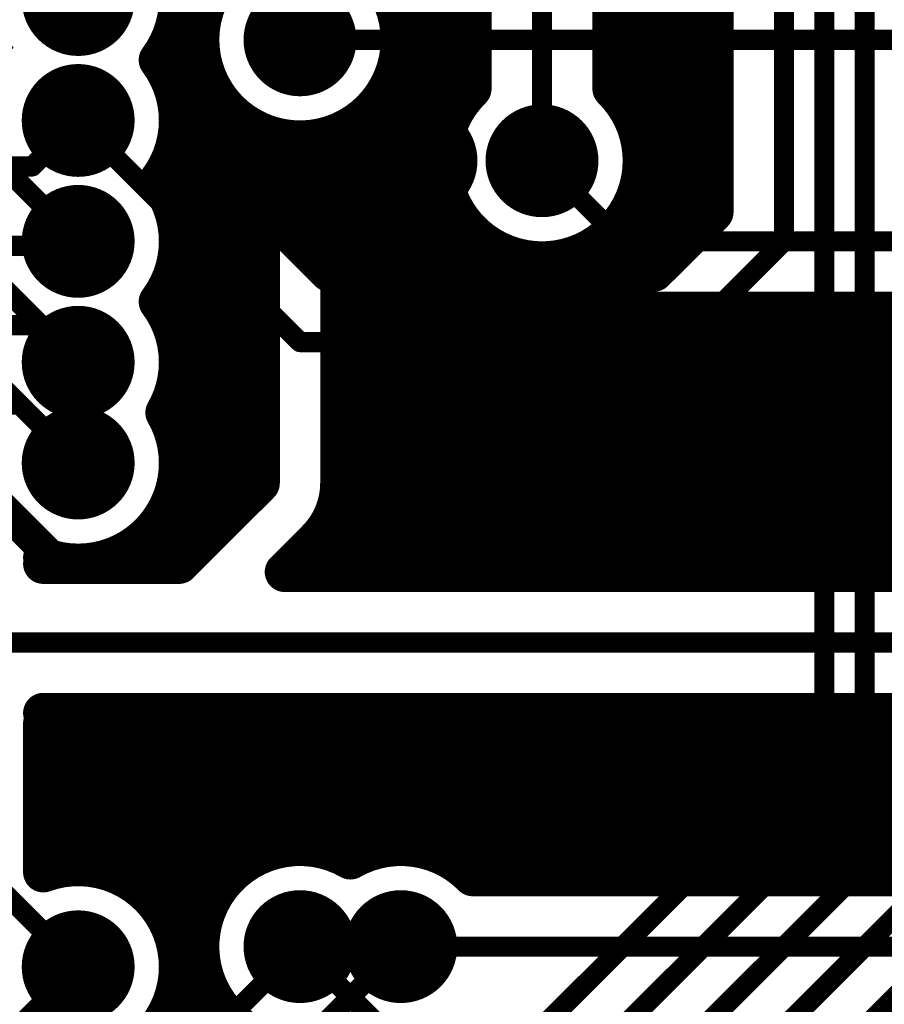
# Model space of a CAD drawing. Extents: x 11.97 to 13.92, y 4.15 to 5.65.
# Tile 9 of 52: x 12.68 to 12.89, y 4.41 to 4.65. Entities that reach past the tile are written whole.
import ezdxf

# ---------------------------------------------------------------- set-up
doc = ezdxf.new("R2010")
doc.units = 0
for name, color, linetype in [('BOTTOMLAYER', 5, 'CONTINUOUS'), ('BOTTOMSOLDER', 6, 'CONTINUOUS'), ('TOPLAYER', 1, 'CONTINUOUS'), ('TOPSOLDER', 216, 'CONTINUOUS')]:
    doc.layers.add(name, color=color, linetype=linetype)

msp = doc.modelspace()

# ---------------------------------------------------------------- linework, layer by layer
at = {"layer": 'BOTTOMLAYER'}
for points, const_width in [([(12.768, 4.654798), (12.768, 4.7975)], 0.01), ([(12.776, 4.5875), (12.776, 4.7975)], 0.01), ([(12.832, 4.5875), (12.832, 4.785202)], 0.01), ([(12.84, 4.594749), (12.84, 4.775)], 0.01), ([(12.53, 4.755), (12.69, 4.595)], 0.005), ([(12.52, 4.735), (12.69, 4.565)], 0.005), ([(12.51, 4.72), (12.69, 4.54)], 0.005), ([(12.805, 4.615), (12.805, 4.715)], 0.005), ([(12.8475, 4.602249), (12.8475, 4.705)], 0.01), ([(12.784, 4.628565), (12.784, 4.701435)], 0.01), ([(12.865, 4.595), (12.865, 4.705)], 0.005), ([(12.824, 4.631248), (12.824, 4.698752)], 0.01), ([(12.7875, 4.632854), (12.7875, 4.697146)], 0.01), ([(12.8225, 4.632854), (12.8225, 4.697146)], 0.01), ([(12.875, 4.47), (12.875, 4.695)], 0.005), ([(12.885, 4.46), (12.885, 4.685)], 0.005), ([(12.735, 4.655), (12.745, 4.645)], 0.005), ([(12.769819, 4.648), (12.7875, 4.648)], 0.01), ([(12.8225, 4.648), (12.8475, 4.648)], 0.01), ([(12.769495, 4.64), (12.7875, 4.64)], 0.01), ([(12.8225, 4.64), (12.8475, 4.64)], 0.01), ([(12.711651, 4.6375), (12.721151, 4.6375)], 0.01), ([(12.72, 4.619749), (12.72, 4.6375)], 0.01), ([(12.768, 4.5875), (12.768, 4.635202)], 0.01), ([(12.714, 4.632), (12.723646, 4.632)], 0.01), ([(12.766354, 4.632), (12.78667, 4.632)], 0.01), ([(12.82333, 4.632), (12.8475, 4.632)], 0.01), ([(12.714999, 4.62475), (12.752249, 4.5875)], 0.01), ([(12.728, 4.611749), (12.728, 4.62667)], 0.01), ([(12.76, 4.5875), (12.76, 4.625)], 0.01), ([(12.69, 4.625), (12.745, 4.57)], 0.005), ([(12.715749, 4.624), (12.731435, 4.624)], 0.01), ([(12.758565, 4.624), (12.781676, 4.624)], 0.01), ([(12.828324, 4.624), (12.8475, 4.624)], 0.01), ([(12.736, 4.603749), (12.736, 4.621676)], 0.01), ([(12.744, 4.595749), (12.744, 4.62002)], 0.01), ([(12.752, 4.587749), (12.752, 4.621)], 0.01), ([(12.723749, 4.616), (12.78002, 4.616)], 0.01), ([(12.82998, 4.616), (12.8475, 4.616)], 0.01), ([(12.731749, 4.608), (12.781, 4.608)], 0.01), ([(12.829, 4.608), (12.8475, 4.608)], 0.01), ([(12.784, 4.5875), (12.784, 4.601435)], 0.01), ([(12.832751, 4.5875), (12.8475, 4.602249)], 0.01), ([(12.739749, 4.6), (12.785, 4.6)], 0.01), ([(12.824, 4.5875), (12.824, 4.598752)], 0.01), ([(12.825, 4.6), (12.845251, 4.6)], 0.01), ([(12.792, 4.5875), (12.792, 4.593646)], 0.01), ([(12.747749, 4.592), (12.795202, 4.592)], 0.01), ([(12.8, 4.5875), (12.8, 4.590505)], 0.01), ([(12.814798, 4.592), (12.837251, 4.592)], 0.01), ([(12.816, 4.5875), (12.816, 4.59255)], 0.01), ([(12.84, 4.57), (12.865, 4.595)], 0.005), ([(12.752249, 4.5875), (12.832751, 4.5875)], 0.01), ([(12.745, 4.57), (12.84, 4.57)], 0.005), ([(12.765, 4.36), (12.875, 4.47)], 0.005), ([(12.795, 4.37), (12.885, 4.46)], 0.005), ([(12.815, 4.37), (12.895, 4.45)], 0.005), ([(12.66, 4.445), (12.69, 4.415)], 0.005), ([(12.83, 4.365), (12.905, 4.44)], 0.005), ([(12.85, 4.365), (12.915, 4.43)], 0.005), ([(12.7, 4.375), (12.745, 4.42)], 0.005), ([(12.715, 4.365), (12.77, 4.42)], 0.005)]:
    msp.add_lwpolyline(points, dxfattribs=dict(at, const_width=const_width))
at = {"layer": 'BOTTOMLAYER', "const_width": 0.01}
for points in [[(12.67, 4.64, -0.936135), (12.707854, 4.6725)], [(12.744044, 4.669982, -0.425459), (12.77, 4.645)], [(12.77, 4.645, -0.858182), (12.721151, 4.6375)], [(12.711651, 4.6375, -0.131652), (12.715, 4.625)], [(12.83, 4.615, -1.504736), (12.7875, 4.632854)], [(12.8225, 4.632854, -0.201513), (12.83, 4.615)]]:
    msp.add_lwpolyline(points, format="xyb", dxfattribs=at)
at = {"layer": 'BOTTOMLAYER'}
for points, const_width in [([(12.7655, 4.654798, 1), (12.7705, 4.654798, 1)], 0.005), ([(12.767319, 4.648, 1), (12.772319, 4.648, 1)], 0.005), ([(12.785, 4.648, 1), (12.79, 4.648, 1)], 0.005), ([(12.82, 4.648, 1), (12.825, 4.648, 1)], 0.005), ([(12.845, 4.648, 1), (12.85, 4.648, 1)], 0.005), ([(12.7675, 4.645, 1), (12.7725, 4.645, 1)], 0.005), ([(12.7675, 4.645, 1), (12.7725, 4.645, 1)], 0.005), ([(12.74375, 4.645, 1), (12.74625, 4.645, 1)], 0.0025), ([(12.766995, 4.64, 1), (12.771995, 4.64, 1)], 0.005), ([(12.785, 4.64, 1), (12.79, 4.64, 1)], 0.005), ([(12.82, 4.64, 1), (12.825, 4.64, 1)], 0.005), ([(12.845, 4.64, 1), (12.85, 4.64, 1)], 0.005), ([(12.709151, 4.6375, 1), (12.714151, 4.6375, 1)], 0.005), ([(12.709151, 4.6375, 1), (12.714151, 4.6375, 1)], 0.005), ([(12.7175, 4.6375, 1), (12.7225, 4.6375, 1)], 0.005), ([(12.718651, 4.6375, 1), (12.723652, 4.6375, 1)], 0.005), ([(12.718651, 4.6375, 1), (12.723652, 4.6375, 1)], 0.005), ([(12.7655, 4.635202, 1), (12.7705, 4.635202, 1)], 0.005), ([(12.785, 4.632854, 1), (12.79, 4.632854, 1)], 0.005), ([(12.785, 4.632854, 1), (12.79, 4.632854, 1)], 0.005), ([(12.82, 4.632854, 1), (12.825, 4.632854, 1)], 0.005), ([(12.82, 4.632854, 1), (12.825, 4.632854, 1)], 0.005), ([(12.7115, 4.632, 1), (12.7165, 4.632, 1)], 0.005), ([(12.721146, 4.632, 1), (12.726146, 4.632, 1)], 0.005), ([(12.763854, 4.632, 1), (12.768854, 4.632, 1)], 0.005), ([(12.78417, 4.632, 1), (12.78917, 4.632, 1)], 0.005), ([(12.82083, 4.632, 1), (12.82583, 4.632, 1)], 0.005), ([(12.8215, 4.631248, 1), (12.8265, 4.631248, 1)], 0.005), ([(12.845, 4.632, 1), (12.85, 4.632, 1)], 0.005), ([(12.7815, 4.628565, 1), (12.7865, 4.628565, 1)], 0.005), ([(12.712499, 4.62475, 1), (12.717499, 4.62475, 1)], 0.005), ([(12.7125, 4.625, 1), (12.7175, 4.625, 1)], 0.005), ([(12.7255, 4.62667, 1), (12.7305, 4.62667, 1)], 0.005), ([(12.7575, 4.625, 1), (12.7625, 4.625, 1)], 0.005), ([(12.68875, 4.625, 1), (12.69125, 4.625, 1)], 0.0025), ([(12.713249, 4.624, 1), (12.718249, 4.624, 1)], 0.005), ([(12.728935, 4.624, 1), (12.733935, 4.624, 1)], 0.005), ([(12.756065, 4.624, 1), (12.761065, 4.624, 1)], 0.005), ([(12.779176, 4.624, 1), (12.784176, 4.624, 1)], 0.005), ([(12.825824, 4.624, 1), (12.830824, 4.624, 1)], 0.005), ([(12.845, 4.624, 1), (12.85, 4.624, 1)], 0.005), ([(12.7335, 4.621676, 1), (12.7385, 4.621676, 1)], 0.005), ([(12.7415, 4.62002, 1), (12.7465, 4.62002, 1)], 0.005), ([(12.7495, 4.621, 1), (12.7545, 4.621, 1)], 0.005), ([(12.7175, 4.619749, 1), (12.7225, 4.619749, 1)], 0.005), ([(12.721249, 4.616, 1), (12.726249, 4.616, 1)], 0.005), ([(12.77752, 4.616, 1), (12.78252, 4.616, 1)], 0.005), ([(12.82748, 4.616, 1), (12.83248, 4.616, 1)], 0.005), ([(12.8275, 4.615, 1), (12.8325, 4.615, 1)], 0.005), ([(12.8275, 4.615, 1), (12.8325, 4.615, 1)], 0.005), ([(12.845, 4.616, 1), (12.85, 4.616, 1)], 0.005), ([(12.80375, 4.615, 1), (12.80625, 4.615, 1)], 0.0025), ([(12.7255, 4.611749, 1), (12.7305, 4.611749, 1)], 0.005), ([(12.729249, 4.608, 1), (12.734249, 4.608, 1)], 0.005), ([(12.7785, 4.608, 1), (12.7835, 4.608, 1)], 0.005), ([(12.8265, 4.608, 1), (12.8315, 4.608, 1)], 0.005), ([(12.845, 4.608, 1), (12.85, 4.608, 1)], 0.005), ([(12.7335, 4.603749, 1), (12.7385, 4.603749, 1)], 0.005), ([(12.7815, 4.601435, 1), (12.7865, 4.601435, 1)], 0.005), ([(12.845, 4.602249, 1), (12.85, 4.602249, 1)], 0.005), ([(12.845, 4.602249, 1), (12.85, 4.602249, 1)], 0.005), ([(12.737249, 4.6, 1), (12.742249, 4.6, 1)], 0.005), ([(12.7825, 4.6, 1), (12.7875, 4.6, 1)], 0.005), ([(12.8215, 4.598752, 1), (12.8265, 4.598752, 1)], 0.005), ([(12.8225, 4.6, 1), (12.8275, 4.6, 1)], 0.005), ([(12.842751, 4.6, 1), (12.847751, 4.6, 1)], 0.005), ([(12.7415, 4.595749, 1), (12.7465, 4.595749, 1)], 0.005), ([(12.7895, 4.593646, 1), (12.7945, 4.593646, 1)], 0.005), ([(12.8375, 4.594749, 1), (12.8425, 4.594749, 1)], 0.005), ([(12.68875, 4.595, 1), (12.69125, 4.595, 1)], 0.0025), ([(12.745249, 4.592, 1), (12.750249, 4.592, 1)], 0.005), ([(12.792702, 4.592, 1), (12.797702, 4.592, 1)], 0.005), ([(12.7975, 4.590505, 1), (12.8025, 4.590505, 1)], 0.005), ([(12.812298, 4.592, 1), (12.817298, 4.592, 1)], 0.005), ([(12.8135, 4.59255, 1), (12.8185, 4.59255, 1)], 0.005), ([(12.834751, 4.592, 1), (12.839751, 4.592, 1)], 0.005), ([(12.86375, 4.595, 1), (12.86625, 4.595, 1)], 0.0025), ([(12.86375, 4.595, 1), (12.86625, 4.595, 1)], 0.0025), ([(12.7495, 4.587749, 1), (12.7545, 4.587749, 1)], 0.005), ([(12.749749, 4.5875, 1), (12.754749, 4.5875, 1)], 0.005), ([(12.749749, 4.5875, 1), (12.754749, 4.5875, 1)], 0.005), ([(12.7575, 4.5875, 1), (12.7625, 4.5875, 1)], 0.005), ([(12.7655, 4.5875, 1), (12.7705, 4.5875, 1)], 0.005), ([(12.7735, 4.5875, 1), (12.7785, 4.5875, 1)], 0.005), ([(12.7815, 4.5875, 1), (12.7865, 4.5875, 1)], 0.005), ([(12.7895, 4.5875, 1), (12.7945, 4.5875, 1)], 0.005), ([(12.7975, 4.5875, 1), (12.8025, 4.5875, 1)], 0.005), ([(12.8135, 4.5875, 1), (12.8185, 4.5875, 1)], 0.005), ([(12.8215, 4.5875, 1), (12.8265, 4.5875, 1)], 0.005), ([(12.8295, 4.5875, 1), (12.8345, 4.5875, 1)], 0.005), ([(12.830251, 4.5875, 1), (12.835251, 4.5875, 1)], 0.005), ([(12.830251, 4.5875, 1), (12.835251, 4.5875, 1)], 0.005), ([(12.74375, 4.57, 1), (12.74625, 4.57, 1)], 0.0025), ([(12.74375, 4.57, 1), (12.74625, 4.57, 1)], 0.0025), ([(12.83875, 4.57, 1), (12.84125, 4.57, 1)], 0.0025), ([(12.83875, 4.57, 1), (12.84125, 4.57, 1)], 0.0025), ([(12.68875, 4.565, 1), (12.69125, 4.565, 1)], 0.0025), ([(12.68875, 4.54, 1), (12.69125, 4.54, 1)], 0.0025), ([(12.87375, 4.47, 1), (12.87625, 4.47, 1)], 0.0025), ([(12.87375, 4.47, 1), (12.87625, 4.47, 1)], 0.0025), ([(12.88375, 4.46, 1), (12.88625, 4.46, 1)], 0.0025), ([(12.88375, 4.46, 1), (12.88625, 4.46, 1)], 0.0025), ([(12.74375, 4.42, 1), (12.74625, 4.42, 1)], 0.0025), ([(12.76875, 4.42, 1), (12.77125, 4.42, 1)], 0.0025), ([(12.68875, 4.415, 1), (12.69125, 4.415, 1)], 0.0025)]:
    msp.add_lwpolyline(points, format="xyb", close=True, dxfattribs=dict(at, const_width=const_width))
at = {"layer": 'BOTTOMSOLDER', "const_width": 0.014}
for points in [[(12.683, 4.655, 1), (12.697, 4.655, 1)], [(12.738, 4.645, 1), (12.752, 4.645, 1)], [(12.683, 4.625, 1), (12.697, 4.625, 1)], [(12.768, 4.615, 1), (12.782, 4.615, 1)], [(12.798, 4.615, 1), (12.812, 4.615, 1)], [(12.683, 4.595, 1), (12.697, 4.595, 1)], [(12.683, 4.565, 1), (12.697, 4.565, 1)], [(12.683, 4.54, 1), (12.697, 4.54, 1)], [(12.738, 4.42, 1), (12.752, 4.42, 1)], [(12.763, 4.42, 1), (12.777, 4.42, 1)], [(12.683, 4.415, 1), (12.697, 4.415, 1)]]:
    msp.add_lwpolyline(points, format="xyb", close=True, dxfattribs=at)
at = {"layer": 'TOPLAYER'}
for points, const_width in [([(12.72, 4.645), (12.72, 4.718661)], 0.01), ([(12.714, 4.648), (12.720181, 4.648)], 0.01), ([(12.72, 4.52), (12.72, 4.645)], 0.01), ([(12.712, 4.636874), (12.712, 4.643126)], 0.01), ([(12.745, 4.645), (13.005, 4.645)], 0.005), ([(12.71, 4.64), (12.720505, 4.64)], 0.01), ([(12.714, 4.632), (12.723646, 4.632)], 0.01), ([(12.762854, 4.6275), (12.783349, 4.6275)], 0.01), ([(12.768, 4.512972), (12.768, 4.6275)], 0.01), ([(12.776, 4.512972), (12.776, 4.6275)], 0.01), ([(12.728, 4.528), (12.728, 4.62667)], 0.01), ([(12.76, 4.512972), (12.76, 4.625)], 0.01), ([(12.678582, 4.613582), (12.69, 4.625)], 0.005), ([(12.71498, 4.624), (12.731435, 4.624)], 0.01), ([(12.758565, 4.624), (12.781676, 4.624)], 0.01), ([(12.735, 4.535), (12.735, 4.622087)], 0.01), ([(12.755, 4.535), (12.755, 4.622087)], 0.01), ([(12.713324, 4.616), (12.735, 4.616)], 0.01), ([(12.755, 4.616), (12.78002, 4.616)], 0.01), ([(12.712, 4.606874), (12.712, 4.613126)], 0.01), ([(12.805, 4.615), (12.825, 4.595)], 0.005), ([(12.646654, 4.613582), (12.678582, 4.613582)], 0.005), ([(12.711354, 4.608), (12.735, 4.608)], 0.01), ([(12.755, 4.608), (12.781, 4.608)], 0.01), ([(12.784, 4.512972), (12.784, 4.601435)], 0.01), ([(12.714495, 4.6), (12.735, 4.6)], 0.01), ([(12.755, 4.6), (12.785, 4.6)], 0.01), ([(12.792, 4.512972), (12.792, 4.593646)], 0.01), ([(12.646654, 4.593897), (12.688897, 4.593897)], 0.005), ([(12.688897, 4.593897), (12.69, 4.595)], 0.005), ([(12.714819, 4.592), (12.735, 4.592)], 0.01), ([(12.755, 4.592), (12.795202, 4.592)], 0.01), ([(12.8, 4.512972), (12.8, 4.590505)], 0.01), ([(12.825, 4.595), (13.035, 4.595)], 0.005), ([(12.80525, 4.590001), (12.812626, 4.582626)], 0.01), ([(12.808, 4.512972), (12.808, 4.587251)], 0.01), ([(12.71245, 4.584), (12.735, 4.584)], 0.01), ([(12.755, 4.584), (12.811251, 4.584)], 0.01), ([(12.712, 4.576874), (12.712, 4.583126)], 0.01), ([(12.816, 4.512972), (12.816, 4.579992)], 0.01), ([(12.71245, 4.576), (12.735, 4.576)], 0.01), ([(12.755, 4.576), (13.012716, 4.576)], 0.01), ([(12.824, 4.512972), (12.824, 4.577529)], 0.01), ([(12.825, 4.5775), (13.014216, 4.5775)], 0.01), ([(12.832, 4.512972), (12.832, 4.5775)], 0.01), ([(12.84, 4.512972), (12.84, 4.5775)], 0.01), ([(12.848, 4.512972), (12.848, 4.5775)], 0.01), ([(12.856, 4.512972), (12.856, 4.5775)], 0.01), ([(12.864, 4.512972), (12.864, 4.5775)], 0.01), ([(12.872, 4.512972), (12.872, 4.5775)], 0.01), ([(12.88, 4.512972), (12.88, 4.5775)], 0.01), ([(12.888, 4.512972), (12.888, 4.5775)], 0.01), ([(12.646654, 4.574212), (12.680788, 4.574212)], 0.005), ([(12.680788, 4.574212), (12.69, 4.565)], 0.005), ([(12.714819, 4.568), (12.735, 4.568)], 0.01), ([(12.755, 4.568), (13.004801, 4.568)], 0.01), ([(12.714495, 4.56), (12.735, 4.56)], 0.01), ([(12.755, 4.56), (13.000635, 4.56)], 0.01), ([(12.646654, 4.554527), (12.675473, 4.554527)], 0.005), ([(12.675473, 4.554527), (12.69, 4.54)], 0.005), ([(12.711932, 4.552), (12.735, 4.552)], 0.01), ([(12.755, 4.552), (13, 4.552)], 0.01), ([(12.714678, 4.544), (12.735, 4.544)], 0.01), ([(12.755, 4.544), (12.958, 4.544)], 0.01), ([(12.714678, 4.536), (12.735, 4.536)], 0.01), ([(12.715, 4.515), (12.735, 4.535)], 0.01), ([(12.755, 4.536), (12.945791, 4.536)], 0.01), ([(12.665158, 4.534842), (12.68299, 4.51701)], 0.008), ([(12.711932, 4.528), (12.728, 4.528)], 0.01), ([(12.712, 4.515), (12.712, 4.528126)], 0.01), ([(12.753735, 4.528), (12.941315, 4.528)], 0.01), ([(12.752, 4.512972), (12.752, 4.524464)], 0.01), ([(12.705, 4.52), (12.72, 4.52)], 0.01), ([(12.741256, 4.512972), (12.74911, 4.520826)], 0.01), ([(12.748284, 4.52), (12.94, 4.52)], 0.01), ([(12.704, 4.515), (12.704, 4.519288)], 0.01), ([(12.681339, 4.515), (12.69, 4.515)], 0.01), ([(12.69, 4.515), (12.715, 4.515)], 0.01), ([(12.741256, 4.512972), (12.933223, 4.512972)], 0.01), ([(12.599528, 4.495472), (12.940472, 4.495472)], 0.005), ([(12.681339, 4.477972), (12.940472, 4.477972)], 0.01), ([(12.688, 4.43992), (12.688, 4.477972)], 0.01), ([(12.696, 4.439269), (12.696, 4.477972)], 0.01), ([(12.704, 4.435712), (12.704, 4.477972)], 0.01), ([(12.712, 4.426874), (12.712, 4.477972)], 0.01), ([(12.72, 4.42), (12.72, 4.477972)], 0.01), ([(12.728, 4.43833), (12.728, 4.477972)], 0.01), ([(12.736, 4.443324), (12.736, 4.477972)], 0.01), ([(12.744, 4.44498), (12.744, 4.477972)], 0.01), ([(12.752, 4.444), (12.752, 4.477972)], 0.01), ([(12.76, 4.442913), (12.76, 4.477972)], 0.01), ([(12.768, 4.44492), (12.768, 4.477972)], 0.01), ([(12.776, 4.444269), (12.776, 4.477972)], 0.01), ([(12.784, 4.440712), (12.784, 4.477972)], 0.01), ([(12.792, 4.4375), (12.792, 4.477972)], 0.01), ([(12.8, 4.4375), (12.8, 4.477972)], 0.01), ([(12.808, 4.4375), (12.808, 4.477972)], 0.01), ([(12.816, 4.4375), (12.816, 4.477972)], 0.01), ([(12.824, 4.4375), (12.824, 4.477972)], 0.01), ([(12.832, 4.4375), (12.832, 4.477972)], 0.01), ([(12.84, 4.4375), (12.84, 4.477972)], 0.01), ([(12.848, 4.4375), (12.848, 4.477972)], 0.01), ([(12.856, 4.4375), (12.856, 4.477972)], 0.01), ([(12.864, 4.4375), (12.864, 4.477972)], 0.01), ([(12.872, 4.4375), (12.872, 4.477972)], 0.01), ([(12.88, 4.4375), (12.88, 4.477972)], 0.01), ([(12.888, 4.4375), (12.888, 4.477972)], 0.01), ([(12.681339, 4.456456), (12.681339, 4.475433)], 0.01), ([(12.681339, 4.456456), (12.681339, 4.475433)], 0.01), ([(12.681339, 4.472), (13, 4.472)], 0.01), ([(12.681339, 4.464), (13, 4.464)], 0.01), ([(12.681339, 4.438452), (12.681339, 4.455748)], 0.01), ([(12.681339, 4.438452), (12.681339, 4.455748)], 0.01), ([(12.681339, 4.448), (13, 4.448)], 0.01), ([(12.681339, 4.44), (12.69, 4.44)], 0.01), ([(12.69, 4.44), (12.73, 4.44)], 0.01), ([(12.785, 4.44), (13, 4.44)], 0.01), ([(12.787854, 4.4375), (12.9, 4.4375)], 0.01), ([(12.70833, 4.432), (12.723068, 4.432)], 0.01), ([(12.713324, 4.424), (12.720322, 4.424)], 0.01), ([(12.72, 4.331339), (12.72, 4.42)], 0.01), ([(12.745, 4.42), (12.775, 4.39)], 0.005), ([(12.77, 4.42), (12.9, 4.42)], 0.005), ([(12.71498, 4.416), (12.720322, 4.416)], 0.01), ([(12.672047, 4.397047), (12.69, 4.415)], 0.005), ([(12.714, 4.408), (12.723068, 4.408)], 0.01), ([(12.712, 4.331339), (12.712, 4.403126)], 0.01)]:
    msp.add_lwpolyline(points, dxfattribs=dict(at, const_width=const_width))
at = {"layer": 'TOPLAYER', "const_width": 0.01}
for points in [[(12.68975, 4.679999, -0.417145), (12.715, 4.655)], [(12.735, 4.622087, -1.213041), (12.762854, 4.6625)], [(12.715, 4.655, -0.162278), (12.71, 4.64)], [(12.71, 4.64, -0.162278), (12.715, 4.625)], [(12.762854, 4.6275, -0.096266), (12.755, 4.622087)], [(12.80525, 4.590001, -0.580688), (12.783349, 4.6275)], [(12.715, 4.625, -0.162278), (12.71, 4.61)], [(12.71, 4.61, -0.162278), (12.715, 4.595)], [(12.715, 4.595, -0.162278), (12.71, 4.58)], [(12.825, 4.5775, -0.198912), (12.812626, 4.582626)], [(12.825, 4.5775, -0.198912), (12.812626, 4.582626)], [(12.71, 4.58, -0.162278), (12.715, 4.565)], [(12.715, 4.565, -0.131652), (12.711651, 4.5525)], [(12.711651, 4.5525, -0.131652), (12.715, 4.54)], [(12.715, 4.54, -0.414214), (12.69, 4.515)], [(12.755, 4.535, -0.199496), (12.74911, 4.520826)], [(12.755, 4.535, -0.198912), (12.749142, 4.520858)], [(12.69, 4.515, -0.088675), (12.681339, 4.516548)], [(12.74525, 4.395001, -1.309992), (12.7575, 4.441651)], [(12.7575, 4.441651, -0.342245), (12.787854, 4.4375)], [(12.681339, 4.438452, -0.522064), (12.715, 4.415)], [(12.715, 4.415, -0.417145), (12.68975, 4.390001)]]:
    msp.add_lwpolyline(points, format="xyb", dxfattribs=at)
at = {"layer": 'TOPLAYER'}
for points, const_width in [([(12.7125, 4.655, 1), (12.7175, 4.655, 1)], 0.005), ([(12.7125, 4.655, 1), (12.7175, 4.655, 1)], 0.005), ([(12.7115, 4.648, 1), (12.7165, 4.648, 1)], 0.005), ([(12.717681, 4.648, 1), (12.722681, 4.648, 1)], 0.005), ([(12.7175, 4.645, 1), (12.7225, 4.645, 1)], 0.005), ([(12.7175, 4.645, 1), (12.7225, 4.645, 1)], 0.005), ([(12.7095, 4.643126, 1), (12.7145, 4.643126, 1)], 0.005), ([(12.74375, 4.645, 1), (12.74625, 4.645, 1)], 0.0025), ([(12.7075, 4.64, 1), (12.7125, 4.64, 1)], 0.005), ([(12.7075, 4.64, 1), (12.7125, 4.64, 1)], 0.005), ([(12.7075, 4.64, 1), (12.7125, 4.64, 1)], 0.005), ([(12.718005, 4.64, 1), (12.723005, 4.64, 1)], 0.005), ([(12.7095, 4.636874, 1), (12.7145, 4.636874, 1)], 0.005), ([(12.7115, 4.632, 1), (12.7165, 4.632, 1)], 0.005), ([(12.721146, 4.632, 1), (12.726146, 4.632, 1)], 0.005), ([(12.760354, 4.6275, 1), (12.765354, 4.6275, 1)], 0.005), ([(12.760354, 4.6275, 1), (12.765354, 4.6275, 1)], 0.005), ([(12.7655, 4.6275, 1), (12.7705, 4.6275, 1)], 0.005), ([(12.7735, 4.6275, 1), (12.7785, 4.6275, 1)], 0.005), ([(12.780849, 4.6275, 1), (12.785849, 4.6275, 1)], 0.005), ([(12.780849, 4.6275, 1), (12.785849, 4.6275, 1)], 0.005), ([(12.7125, 4.625, 1), (12.7175, 4.625, 1)], 0.005), ([(12.7125, 4.625, 1), (12.7175, 4.625, 1)], 0.005), ([(12.7255, 4.62667, 1), (12.7305, 4.62667, 1)], 0.005), ([(12.7575, 4.625, 1), (12.7625, 4.625, 1)], 0.005), ([(12.68875, 4.625, 1), (12.69125, 4.625, 1)], 0.0025), ([(12.71248, 4.624, 1), (12.71748, 4.624, 1)], 0.005), ([(12.728935, 4.624, 1), (12.733935, 4.624, 1)], 0.005), ([(12.756065, 4.624, 1), (12.761065, 4.624, 1)], 0.005), ([(12.779176, 4.624, 1), (12.784176, 4.624, 1)], 0.005), ([(12.7325, 4.622087, 1), (12.7375, 4.622087, 1)], 0.005), ([(12.7325, 4.622087, 1), (12.7375, 4.622087, 1)], 0.005), ([(12.7525, 4.622087, 1), (12.7575, 4.622087, 1)], 0.005), ([(12.7525, 4.622087, 1), (12.7575, 4.622087, 1)], 0.005), ([(12.710824, 4.616, 1), (12.715824, 4.616, 1)], 0.005), ([(12.7325, 4.616, 1), (12.7375, 4.616, 1)], 0.005), ([(12.7525, 4.616, 1), (12.7575, 4.616, 1)], 0.005), ([(12.77752, 4.616, 1), (12.78252, 4.616, 1)], 0.005), ([(12.7095, 4.613126, 1), (12.7145, 4.613126, 1)], 0.005), ([(12.80375, 4.615, 1), (12.80625, 4.615, 1)], 0.0025), ([(12.677332, 4.613582, 1), (12.679832, 4.613582, 1)], 0.0025), ([(12.677332, 4.613582, 1), (12.679832, 4.613582, 1)], 0.0025), ([(12.7075, 4.61, 1), (12.7125, 4.61, 1)], 0.005), ([(12.7075, 4.61, 1), (12.7125, 4.61, 1)], 0.005), ([(12.708854, 4.608, 1), (12.713854, 4.608, 1)], 0.005), ([(12.7325, 4.608, 1), (12.7375, 4.608, 1)], 0.005), ([(12.7525, 4.608, 1), (12.7575, 4.608, 1)], 0.005), ([(12.7785, 4.608, 1), (12.7835, 4.608, 1)], 0.005), ([(12.7095, 4.606874, 1), (12.7145, 4.606874, 1)], 0.005), ([(12.7815, 4.601435, 1), (12.7865, 4.601435, 1)], 0.005), ([(12.711995, 4.6, 1), (12.716995, 4.6, 1)], 0.005), ([(12.7325, 4.6, 1), (12.7375, 4.6, 1)], 0.005), ([(12.7525, 4.6, 1), (12.7575, 4.6, 1)], 0.005), ([(12.7825, 4.6, 1), (12.7875, 4.6, 1)], 0.005), ([(12.7125, 4.595, 1), (12.7175, 4.595, 1)], 0.005), ([(12.7125, 4.595, 1), (12.7175, 4.595, 1)], 0.005), ([(12.7895, 4.593646, 1), (12.7945, 4.593646, 1)], 0.005), ([(12.687647, 4.593897, 1), (12.690147, 4.593897, 1)], 0.0025), ([(12.687647, 4.593897, 1), (12.690147, 4.593897, 1)], 0.0025), ([(12.68875, 4.595, 1), (12.69125, 4.595, 1)], 0.0025), ([(12.712319, 4.592, 1), (12.717319, 4.592, 1)], 0.005), ([(12.7325, 4.592, 1), (12.7375, 4.592, 1)], 0.005), ([(12.7525, 4.592, 1), (12.7575, 4.592, 1)], 0.005), ([(12.792702, 4.592, 1), (12.797702, 4.592, 1)], 0.005), ([(12.7975, 4.590505, 1), (12.8025, 4.590505, 1)], 0.005), ([(12.82375, 4.595, 1), (12.82625, 4.595, 1)], 0.0025), ([(12.82375, 4.595, 1), (12.82625, 4.595, 1)], 0.0025), ([(12.80275, 4.590001, 1), (12.80775, 4.590001, 1)], 0.005), ([(12.80275, 4.590001, 1), (12.80775, 4.590001, 1)], 0.005), ([(12.8055, 4.587251, 1), (12.8105, 4.587251, 1)], 0.005), ([(12.70995, 4.584, 1), (12.71495, 4.584, 1)], 0.005), ([(12.7325, 4.584, 1), (12.7375, 4.584, 1)], 0.005), ([(12.7525, 4.584, 1), (12.7575, 4.584, 1)], 0.005), ([(12.808751, 4.584, 1), (12.813751, 4.584, 1)], 0.005), ([(12.7095, 4.583126, 1), (12.7145, 4.583126, 1)], 0.005), ([(12.810126, 4.582626, 1), (12.815126, 4.582626, 1)], 0.005), ([(12.810126, 4.582626, 1), (12.815126, 4.582626, 1)], 0.005), ([(12.810126, 4.582626, 1), (12.815126, 4.582626, 1)], 0.005), ([(12.7075, 4.58, 1), (12.7125, 4.58, 1)], 0.005), ([(12.7075, 4.58, 1), (12.7125, 4.58, 1)], 0.005), ([(12.8135, 4.579992, 1), (12.8185, 4.579992, 1)], 0.005), ([(12.7095, 4.576874, 1), (12.7145, 4.576874, 1)], 0.005), ([(12.70995, 4.576, 1), (12.71495, 4.576, 1)], 0.005), ([(12.7325, 4.576, 1), (12.7375, 4.576, 1)], 0.005), ([(12.7525, 4.576, 1), (12.7575, 4.576, 1)], 0.005), ([(12.8215, 4.577529, 1), (12.8265, 4.577529, 1)], 0.005), ([(12.8225, 4.5775, 1), (12.8275, 4.5775, 1)], 0.005), ([(12.8225, 4.5775, 1), (12.8275, 4.5775, 1)], 0.005), ([(12.8225, 4.5775, 1), (12.8275, 4.5775, 1)], 0.005), ([(12.8295, 4.5775, 1), (12.8345, 4.5775, 1)], 0.005), ([(12.8375, 4.5775, 1), (12.8425, 4.5775, 1)], 0.005), ([(12.8455, 4.5775, 1), (12.8505, 4.5775, 1)], 0.005), ([(12.8535, 4.5775, 1), (12.8585, 4.5775, 1)], 0.005), ([(12.8615, 4.5775, 1), (12.8665, 4.5775, 1)], 0.005), ([(12.8695, 4.5775, 1), (12.8745, 4.5775, 1)], 0.005), ([(12.8775, 4.5775, 1), (12.8825, 4.5775, 1)], 0.005), ([(12.8855, 4.5775, 1), (12.8905, 4.5775, 1)], 0.005), ([(12.679538, 4.574212, 1), (12.682038, 4.574212, 1)], 0.0025), ([(12.679538, 4.574212, 1), (12.682038, 4.574212, 1)], 0.0025), ([(12.712319, 4.568, 1), (12.717319, 4.568, 1)], 0.005), ([(12.7325, 4.568, 1), (12.7375, 4.568, 1)], 0.005), ([(12.7525, 4.568, 1), (12.7575, 4.568, 1)], 0.005), ([(12.7125, 4.565, 1), (12.7175, 4.565, 1)], 0.005), ([(12.7125, 4.565, 1), (12.7175, 4.565, 1)], 0.005), ([(12.68875, 4.565, 1), (12.69125, 4.565, 1)], 0.0025), ([(12.711995, 4.56, 1), (12.716995, 4.56, 1)], 0.005), ([(12.7325, 4.56, 1), (12.7375, 4.56, 1)], 0.005), ([(12.7525, 4.56, 1), (12.7575, 4.56, 1)], 0.005), ([(12.674223, 4.554527, 1), (12.676723, 4.554527, 1)], 0.0025), ([(12.674223, 4.554527, 1), (12.676723, 4.554527, 1)], 0.0025), ([(12.709151, 4.5525, 1), (12.714151, 4.5525, 1)], 0.005), ([(12.709151, 4.5525, 1), (12.714151, 4.5525, 1)], 0.005), ([(12.709432, 4.552, 1), (12.714432, 4.552, 1)], 0.005), ([(12.7325, 4.552, 1), (12.7375, 4.552, 1)], 0.005), ([(12.7525, 4.552, 1), (12.7575, 4.552, 1)], 0.005), ([(12.712178, 4.544, 1), (12.717178, 4.544, 1)], 0.005), ([(12.7325, 4.544, 1), (12.7375, 4.544, 1)], 0.005), ([(12.7525, 4.544, 1), (12.7575, 4.544, 1)], 0.005), ([(12.7125, 4.54, 1), (12.7175, 4.54, 1)], 0.005), ([(12.7125, 4.54, 1), (12.7175, 4.54, 1)], 0.005), ([(12.68875, 4.54, 1), (12.69125, 4.54, 1)], 0.0025), ([(12.712178, 4.536, 1), (12.717178, 4.536, 1)], 0.005), ([(12.7325, 4.536, 1), (12.7375, 4.536, 1)], 0.005), ([(12.7325, 4.535, 1), (12.7375, 4.535, 1)], 0.005), ([(12.7325, 4.535, 1), (12.7375, 4.535, 1)], 0.005), ([(12.7525, 4.536, 1), (12.7575, 4.536, 1)], 0.005), ([(12.7525, 4.535, 1), (12.7575, 4.535, 1)], 0.005), ([(12.7525, 4.535, 1), (12.7575, 4.535, 1)], 0.005), ([(12.7525, 4.535, 1), (12.7575, 4.535, 1)], 0.005), ([(12.709432, 4.528, 1), (12.714432, 4.528, 1)], 0.005), ([(12.7095, 4.528126, 1), (12.7145, 4.528126, 1)], 0.005), ([(12.7255, 4.528, 1), (12.7305, 4.528, 1)], 0.005), ([(12.7255, 4.528, 1), (12.7305, 4.528, 1)], 0.005), ([(12.751235, 4.528, 1), (12.756235, 4.528, 1)], 0.005), ([(12.7495, 4.524464, 1), (12.7545, 4.524464, 1)], 0.005), ([(12.7025, 4.52, 1), (12.7075, 4.52, 1)], 0.005), ([(12.7175, 4.52, 1), (12.7225, 4.52, 1)], 0.005), ([(12.7175, 4.52, 1), (12.7225, 4.52, 1)], 0.005), ([(12.745784, 4.52, 1), (12.750784, 4.52, 1)], 0.005), ([(12.74661, 4.520826, 1), (12.75161, 4.520826, 1)], 0.005), ([(12.74661, 4.520826, 1), (12.75161, 4.520826, 1)], 0.005), ([(12.746642, 4.520858, 1), (12.751642, 4.520858, 1)], 0.005), ([(12.7015, 4.519288, 1), (12.7065, 4.519288, 1)], 0.005), ([(12.678839, 4.516548, 1), (12.683839, 4.516548, 1)], 0.005), ([(12.678839, 4.515, 1), (12.683839, 4.515, 1)], 0.005), ([(12.68099, 4.51701, 1), (12.68499, 4.51701, 1)], 0.004), ([(12.6875, 4.515, 1), (12.6925, 4.515, 1)], 0.005), ([(12.6875, 4.515, 1), (12.6925, 4.515, 1)], 0.005), ([(12.6875, 4.515, 1), (12.6925, 4.515, 1)], 0.005), ([(12.6875, 4.515, 1), (12.6925, 4.515, 1)], 0.005), ([(12.7015, 4.515, 1), (12.7065, 4.515, 1)], 0.005), ([(12.7095, 4.515, 1), (12.7145, 4.515, 1)], 0.005), ([(12.7125, 4.515, 1), (12.7175, 4.515, 1)], 0.005), ([(12.7125, 4.515, 1), (12.7175, 4.515, 1)], 0.005), ([(12.738756, 4.512972, 1), (12.743756, 4.512972, 1)], 0.005), ([(12.738756, 4.512972, 1), (12.743756, 4.512972, 1)], 0.005), ([(12.7495, 4.512972, 1), (12.7545, 4.512972, 1)], 0.005), ([(12.7575, 4.512972, 1), (12.7625, 4.512972, 1)], 0.005), ([(12.7655, 4.512972, 1), (12.7705, 4.512972, 1)], 0.005), ([(12.7735, 4.512972, 1), (12.7785, 4.512972, 1)], 0.005), ([(12.7815, 4.512972, 1), (12.7865, 4.512972, 1)], 0.005), ([(12.7895, 4.512972, 1), (12.7945, 4.512972, 1)], 0.005), ([(12.7975, 4.512972, 1), (12.8025, 4.512972, 1)], 0.005), ([(12.8055, 4.512972, 1), (12.8105, 4.512972, 1)], 0.005), ([(12.8135, 4.512972, 1), (12.8185, 4.512972, 1)], 0.005), ([(12.8215, 4.512972, 1), (12.8265, 4.512972, 1)], 0.005), ([(12.8295, 4.512972, 1), (12.8345, 4.512972, 1)], 0.005), ([(12.8375, 4.512972, 1), (12.8425, 4.512972, 1)], 0.005), ([(12.8455, 4.512972, 1), (12.8505, 4.512972, 1)], 0.005), ([(12.8535, 4.512972, 1), (12.8585, 4.512972, 1)], 0.005), ([(12.8615, 4.512972, 1), (12.8665, 4.512972, 1)], 0.005), ([(12.8695, 4.512972, 1), (12.8745, 4.512972, 1)], 0.005), ([(12.8775, 4.512972, 1), (12.8825, 4.512972, 1)], 0.005), ([(12.8855, 4.512972, 1), (12.8905, 4.512972, 1)], 0.005), ([(12.678839, 4.477972, 1), (12.683839, 4.477972, 1)], 0.005), ([(12.6855, 4.477972, 1), (12.6905, 4.477972, 1)], 0.005), ([(12.6935, 4.477972, 1), (12.6985, 4.477972, 1)], 0.005), ([(12.7015, 4.477972, 1), (12.7065, 4.477972, 1)], 0.005), ([(12.7095, 4.477972, 1), (12.7145, 4.477972, 1)], 0.005), ([(12.7175, 4.477972, 1), (12.7225, 4.477972, 1)], 0.005), ([(12.7255, 4.477972, 1), (12.7305, 4.477972, 1)], 0.005), ([(12.7335, 4.477972, 1), (12.7385, 4.477972, 1)], 0.005), ([(12.7415, 4.477972, 1), (12.7465, 4.477972, 1)], 0.005), ([(12.7495, 4.477972, 1), (12.7545, 4.477972, 1)], 0.005), ([(12.7575, 4.477972, 1), (12.7625, 4.477972, 1)], 0.005), ([(12.7655, 4.477972, 1), (12.7705, 4.477972, 1)], 0.005), ([(12.7735, 4.477972, 1), (12.7785, 4.477972, 1)], 0.005), ([(12.7815, 4.477972, 1), (12.7865, 4.477972, 1)], 0.005), ([(12.7895, 4.477972, 1), (12.7945, 4.477972, 1)], 0.005), ([(12.7975, 4.477972, 1), (12.8025, 4.477972, 1)], 0.005), ([(12.8055, 4.477972, 1), (12.8105, 4.477972, 1)], 0.005), ([(12.8135, 4.477972, 1), (12.8185, 4.477972, 1)], 0.005), ([(12.8215, 4.477972, 1), (12.8265, 4.477972, 1)], 0.005), ([(12.8295, 4.477972, 1), (12.8345, 4.477972, 1)], 0.005), ([(12.8375, 4.477972, 1), (12.8425, 4.477972, 1)], 0.005), ([(12.8455, 4.477972, 1), (12.8505, 4.477972, 1)], 0.005), ([(12.8535, 4.477972, 1), (12.8585, 4.477972, 1)], 0.005), ([(12.8615, 4.477972, 1), (12.8665, 4.477972, 1)], 0.005), ([(12.8695, 4.477972, 1), (12.8745, 4.477972, 1)], 0.005), ([(12.8775, 4.477972, 1), (12.8825, 4.477972, 1)], 0.005), ([(12.8855, 4.477972, 1), (12.8905, 4.477972, 1)], 0.005), ([(12.678839, 4.475433, 1), (12.683839, 4.475433, 1)], 0.005), ([(12.678839, 4.475433, 1), (12.683839, 4.475433, 1)], 0.005), ([(12.678839, 4.472, 1), (12.683839, 4.472, 1)], 0.005), ([(12.678839, 4.464, 1), (12.683839, 4.464, 1)], 0.005), ([(12.678839, 4.456456, 1), (12.683839, 4.456456, 1)], 0.005), ([(12.678839, 4.456456, 1), (12.683839, 4.456456, 1)], 0.005), ([(12.678839, 4.455748, 1), (12.683839, 4.455748, 1)], 0.005), ([(12.678839, 4.455748, 1), (12.683839, 4.455748, 1)], 0.005), ([(12.678839, 4.448, 1), (12.683839, 4.448, 1)], 0.005), ([(12.7415, 4.44498, 1), (12.7465, 4.44498, 1)], 0.005), ([(12.7495, 4.444, 1), (12.7545, 4.444, 1)], 0.005), ([(12.7655, 4.44492, 1), (12.7705, 4.44492, 1)], 0.005), ([(12.7735, 4.444269, 1), (12.7785, 4.444269, 1)], 0.005), ([(12.7335, 4.443324, 1), (12.7385, 4.443324, 1)], 0.005), ([(12.755, 4.441651, 1), (12.76, 4.441651, 1)], 0.005), ([(12.755, 4.441651, 1), (12.76, 4.441651, 1)], 0.005), ([(12.7575, 4.442913, 1), (12.7625, 4.442913, 1)], 0.005), ([(12.678839, 4.44, 1), (12.683839, 4.44, 1)], 0.005), ([(12.6855, 4.43992, 1), (12.6905, 4.43992, 1)], 0.005), ([(12.6875, 4.44, 1), (12.6925, 4.44, 1)], 0.005), ([(12.6875, 4.44, 1), (12.6925, 4.44, 1)], 0.005), ([(12.6935, 4.439269, 1), (12.6985, 4.439269, 1)], 0.005), ([(12.7275, 4.44, 1), (12.7325, 4.44, 1)], 0.005), ([(12.7815, 4.440712, 1), (12.7865, 4.440712, 1)], 0.005), ([(12.7825, 4.44, 1), (12.7875, 4.44, 1)], 0.005), ([(12.678839, 4.438452, 1), (12.683839, 4.438452, 1)], 0.005), ([(12.678839, 4.438452, 1), (12.683839, 4.438452, 1)], 0.005), ([(12.678839, 4.438452, 1), (12.683839, 4.438452, 1)], 0.005), ([(12.7255, 4.43833, 1), (12.7305, 4.43833, 1)], 0.005), ([(12.785354, 4.4375, 1), (12.790354, 4.4375, 1)], 0.005), ([(12.785354, 4.4375, 1), (12.790354, 4.4375, 1)], 0.005), ([(12.7895, 4.4375, 1), (12.7945, 4.4375, 1)], 0.005), ([(12.7975, 4.4375, 1), (12.8025, 4.4375, 1)], 0.005), ([(12.8055, 4.4375, 1), (12.8105, 4.4375, 1)], 0.005), ([(12.8135, 4.4375, 1), (12.8185, 4.4375, 1)], 0.005), ([(12.8215, 4.4375, 1), (12.8265, 4.4375, 1)], 0.005), ([(12.8295, 4.4375, 1), (12.8345, 4.4375, 1)], 0.005), ([(12.8375, 4.4375, 1), (12.8425, 4.4375, 1)], 0.005), ([(12.8455, 4.4375, 1), (12.8505, 4.4375, 1)], 0.005), ([(12.8535, 4.4375, 1), (12.8585, 4.4375, 1)], 0.005), ([(12.8615, 4.4375, 1), (12.8665, 4.4375, 1)], 0.005), ([(12.8695, 4.4375, 1), (12.8745, 4.4375, 1)], 0.005), ([(12.8775, 4.4375, 1), (12.8825, 4.4375, 1)], 0.005), ([(12.8855, 4.4375, 1), (12.8905, 4.4375, 1)], 0.005), ([(12.7015, 4.435712, 1), (12.7065, 4.435712, 1)], 0.005), ([(12.70583, 4.432, 1), (12.71083, 4.432, 1)], 0.005), ([(12.720568, 4.432, 1), (12.725568, 4.432, 1)], 0.005), ([(12.7095, 4.426874, 1), (12.7145, 4.426874, 1)], 0.005), ([(12.710824, 4.424, 1), (12.715824, 4.424, 1)], 0.005), ([(12.717822, 4.424, 1), (12.722822, 4.424, 1)], 0.005), ([(12.7175, 4.42, 1), (12.7225, 4.42, 1)], 0.005), ([(12.7175, 4.42, 1), (12.7225, 4.42, 1)], 0.005), ([(12.74375, 4.42, 1), (12.74625, 4.42, 1)], 0.0025), ([(12.76875, 4.42, 1), (12.77125, 4.42, 1)], 0.0025), ([(12.71248, 4.416, 1), (12.71748, 4.416, 1)], 0.005), ([(12.7125, 4.415, 1), (12.7175, 4.415, 1)], 0.005), ([(12.7125, 4.415, 1), (12.7175, 4.415, 1)], 0.005), ([(12.717822, 4.416, 1), (12.722822, 4.416, 1)], 0.005), ([(12.68875, 4.415, 1), (12.69125, 4.415, 1)], 0.0025), ([(12.7115, 4.408, 1), (12.7165, 4.408, 1)], 0.005), ([(12.720568, 4.408, 1), (12.725568, 4.408, 1)], 0.005), ([(12.7095, 4.403126, 1), (12.7145, 4.403126, 1)], 0.005)]:
    msp.add_lwpolyline(points, format="xyb", close=True, dxfattribs=dict(at, const_width=const_width))
at = {"layer": 'TOPSOLDER', "const_width": 0.014}
for points in [[(12.683, 4.655, 1), (12.697, 4.655, 1)], [(12.738, 4.645, 1), (12.752, 4.645, 1)], [(12.683, 4.625, 1), (12.697, 4.625, 1)], [(12.768, 4.615, 1), (12.782, 4.615, 1)], [(12.798, 4.615, 1), (12.812, 4.615, 1)], [(12.683, 4.595, 1), (12.697, 4.595, 1)], [(12.683, 4.565, 1), (12.697, 4.565, 1)], [(12.683, 4.54, 1), (12.697, 4.54, 1)], [(12.738, 4.42, 1), (12.752, 4.42, 1)], [(12.763, 4.42, 1), (12.777, 4.42, 1)], [(12.683, 4.415, 1), (12.697, 4.415, 1)]]:
    msp.add_lwpolyline(points, format="xyb", close=True, dxfattribs=at)

doc.saveas('drawing.dxf')
